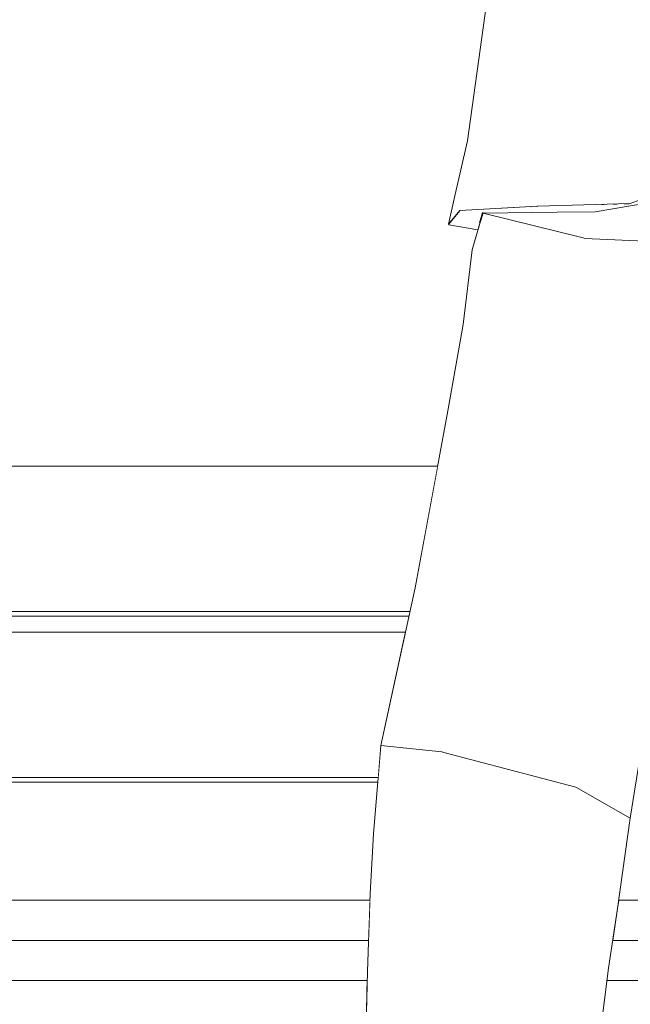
# Model space of a CAD drawing. Header units: millimetres. Extents: x 0 to 650, y -1 to 707.
# Tile 254 of 256: x 501.83 to 505.63, y 446.46 to 452.58. Entities that reach past the tile are written whole.
import ezdxf
from ezdxf.xclip import XClip

# ---------------------------------------------------------------- set-up
doc = ezdxf.new("R2010")
doc.units = ezdxf.units.MM
doc.header["$MEASUREMENT"] = 0
doc.header["$XCLIPFRAME"] = 0
doc.linetypes.add('Wipeout_Contour', pattern=[1000, 0, -1000])
doc.layers.add('Interior - Mobiliário .ARQ', color=7, linetype='Continuous')
doc.layers.add('Parede.ARQ', color=7, linetype='Continuous')

# ---------------------------------------------------------------- blocks, each defined once
blk = doc.blocks.new('Desenho_5_5', base_point=(26.0927, 442.8059))
at = {"color": 254, "linetype": 'Wipeout_Contour', "lineweight": 0, "ltscale": 2032.180308}
blk.add_wipeout([(505.1761, 451.3838), (504.7156, 451.3792), (505.3385, 451.2252)], dxfattribs=at).dxf.layer = 'Interior - Mobiliário .ARQ'
at = {"color": 254, "linetype": 'Wipeout_Contour', "lineweight": 0, "ltscale": 2030.855475}
blk.add_wipeout([(505.1774, 450.5063), (505.0112, 450.0115), (505.6248, 450.4292)], dxfattribs=at).dxf.layer = 'Interior - Mobiliário .ARQ'
at = {"color": 254, "linetype": 'Wipeout_Contour', "lineweight": 0, "ltscale": 2678.681166}
blk.add_wipeout([(489.5989, 448.9015), (489.5989, 448.8729), (504.2546, 448.8729), (504.2609, 448.9015)], dxfattribs=at).dxf.layer = 'Interior - Mobiliário .ARQ'
at = {"color": 254, "linetype": 'Wipeout_Contour', "lineweight": 0, "ltscale": 2675.619895}
blk.add_wipeout([(504.0634, 447.8682), (489.5989, 447.8682), (489.5989, 447.8396), (504.061, 447.8396)], dxfattribs=at).dxf.layer = 'Interior - Mobiliário .ARQ'
at = {"color": 254, "linetype": 'Wipeout_Contour', "lineweight": 0, "ltscale": 2673.201698}
blk.add_wipeout([(489.5989, 446.8559), (504.0035, 446.8559), (504.0122, 447.1059), (489.5989, 447.1059)], dxfattribs=at).dxf.layer = 'Interior - Mobiliário .ARQ'
at = {"color": 254, "linetype": 'Wipeout_Contour', "lineweight": 0, "ltscale": 3376.169545}
blk.add_wipeout([(505.5219, 446.8559), (506.5785, 446.8559), (506.5825, 447.1059), (505.5599, 447.1059), (505.5526, 447.054)], dxfattribs=at).dxf.layer = 'Interior - Mobiliário .ARQ'
at = {"color": 254, "linetype": 'Wipeout_Contour', "lineweight": 0, "ltscale": 59766.370681}
blk.add_wipeout([(489.9989, 446.6059), (479.6078, 446.6059), (479.6078, 442.3059), (517.1078, 442.3059), (517.1078, 446.6059), (507.9964, 446.6059), (507.8406, 445.1437), (507.8028, 444.4001), (507.7712, 443.7709), (507.755, 443.685), (507.6804, 443.4049), (507.7205, 443.2887), (507.7168, 443.1711), (507.7847, 443.1408), (507.792, 443.1335), (507.7944, 443.0561), (507.7866, 443.0377), (507.7272, 443.0291), (507.6407, 443.0274), (507.6364, 443.0022), (507.6022, 442.9681), (507.5546, 442.9528), (507.4706, 442.9267), (507.2296, 442.9127), (507.1989, 442.913), (507.1989, 442.8059), (506.8989, 442.8059), (506.8989, 442.9525), (506.848, 442.9698), (506.8473, 443.0149), (506.8133, 443.0183), (506.7377, 443.059), (506.7378, 443.1283), (506.7448, 443.1364), (506.8168, 443.1801), (506.8256, 443.2671), (506.8276, 443.4655), (506.8199, 443.501), (506.5845, 443.7365), (506.5582, 443.8323), (506.6158, 444.9228), (506.5602, 445.2669), (506.5747, 446.6059), (505.4854, 446.6059), (505.4373, 446.2265), (505.2329, 444.8793), (504.6778, 443.5507), (504.6262, 443.4291), (504.8058, 443.364), (504.7753, 443.3613), (504.747, 443.2748), (504.7661, 443.265), (504.8043, 443.2537), (504.8109, 443.2352), (504.8151, 443.0101), (504.8087, 442.9934), (504.7079, 442.9848), (504.4579, 442.9862), (504.0546, 442.9934), (503.9453, 443.0242), (503.9344, 443.0322), (503.9356, 443.0642), (503.9346, 443.0765), (503.8023, 443.0576), (503.3479, 442.9652), (502.8632, 442.9465), (502.3383, 442.9949), (501.9962, 443.0373), (501.9848, 443.0429), (501.9921, 443.1277), (501.9997, 443.1361), (502.0576, 443.1428), (502.0656, 443.1532), (502.1303, 443.2934), (502.5751, 443.4351), (503.026, 443.6433), (503.2482, 443.8779), (503.2406, 443.9065), (503.2487, 443.9159), (503.5064, 444.083), (503.5666, 444.161), (503.6426, 444.1582), (503.6685, 444.249), (503.6943, 444.3615), (503.963, 445.381), (503.9952, 446.6059), (490.2989, 446.6059), (490.2989, 442.8059), (489.9989, 442.8059)], dxfattribs=at).dxf.layer = 'Parede.ARQ'
at = {"color": 254, "linetype": 'Wipeout_Contour', "lineweight": 0, "ltscale": 2032.751845}
blk.add_wipeout([(505.3385, 451.2252), (505.4132, 451.3872), (505.1761, 451.3838)], dxfattribs=at).dxf.layer = 'Interior - Mobiliário .ARQ'
at = {"color": 254, "linetype": 'Wipeout_Contour', "lineweight": 0, "ltscale": 2030.587483}
blk.add_wipeout([(504.6881, 451.2898), (504.5028, 451.3066), (504.6837, 451.2744)], dxfattribs=at).dxf.layer = 'Interior - Mobiliário .ARQ'
at = {"color": 254, "linetype": 'Wipeout_Contour', "lineweight": 0, "ltscale": 2031.399262}
blk.add_wipeout([(505.2452, 450.9778), (505.2345, 450.981), (505.1659, 450.5094)], dxfattribs=at).dxf.layer = 'Interior - Mobiliário .ARQ'
at = {"color": 254, "linetype": 'Wipeout_Contour', "lineweight": 0, "ltscale": 2032.397348}
blk.add_wipeout([(505.7725, 450.9467), (505.6248, 450.4292), (506.2245, 450.5134)], dxfattribs=at).dxf.layer = 'Interior - Mobiliário .ARQ'
at = {"color": 254, "linetype": 'Wipeout_Contour', "lineweight": 0, "ltscale": 3354.728909}
blk.add_wipeout([(489.5989, 448.9015), (504.2609, 448.9015), (504.2929, 449.049), (504.4335, 449.8059), (489.5989, 449.8059)], dxfattribs=at).dxf.layer = 'Interior - Mobiliário .ARQ'
at = {"color": 254, "linetype": 'Wipeout_Contour', "lineweight": 0, "ltscale": 3350.889503}
blk.add_wipeout([(489.5989, 448.7724), (489.5989, 447.8682), (504.0634, 447.8682), (504.0798, 448.0686), (504.2328, 448.7724)], dxfattribs=at).dxf.layer = 'Interior - Mobiliário .ARQ'
at = {"color": 254, "linetype": 'Wipeout_Contour', "lineweight": 0, "ltscale": 2023.824751}
blk.add_wipeout([(505.0775, 446.9047), (505.4953, 446.6839), (505.1749, 447.2638)], dxfattribs=at).dxf.layer = 'Interior - Mobiliário .ARQ'
at = {"color": 254, "linetype": 'Wipeout_Contour', "lineweight": 0, "ltscale": 2018.942088}
blk.add_wipeout([(504.2399, 446.6582), (503.9701, 445.3793), (504.6386, 445.1363)], dxfattribs=at).dxf.layer = 'Interior - Mobiliário .ARQ'
at = {"color": 254, "linetype": 'Wipeout_Contour', "lineweight": 0, "ltscale": 2032.542358}
blk.add_wipeout([(505.349, 451.2214), (505.4132, 451.3872), (505.3385, 451.2252)], dxfattribs=at).dxf.layer = 'Interior - Mobiliário .ARQ'
at = {"color": 254, "linetype": 'Wipeout_Contour', "lineweight": 0, "ltscale": 2030.778528}
blk.add_wipeout([(504.5028, 451.3066), (504.6881, 451.2898), (504.695, 451.3138)], dxfattribs=at).dxf.layer = 'Interior - Mobiliário .ARQ'
at = {"color": 254, "linetype": 'Wipeout_Contour', "lineweight": 0, "ltscale": 2030.9208}
blk.add_wipeout([(505.1659, 450.5094), (505.1774, 450.5063), (505.2452, 450.9778)], dxfattribs=at).dxf.layer = 'Interior - Mobiliário .ARQ'
at = {"color": 254, "linetype": 'Wipeout_Contour', "lineweight": 0, "ltscale": 2022.858837}
blk.add_wipeout([(504.3254, 447.0988), (505.0775, 446.9047), (504.3854, 447.4687)], dxfattribs=at).dxf.layer = 'Interior - Mobiliário .ARQ'
at = {"color": 254, "linetype": 'Wipeout_Contour', "lineweight": 0, "ltscale": 2023.988957}
blk.add_wipeout([(505.1749, 447.2638), (505.4953, 446.6839), (505.5526, 447.054)], dxfattribs=at).dxf.layer = 'Interior - Mobiliário .ARQ'
at = {"color": 254, "linetype": 'Wipeout_Contour', "lineweight": 0, "ltscale": 2020.770017}
blk.add_wipeout([(504.6386, 445.1363), (504.9709, 446.4587), (504.2399, 446.6582)], dxfattribs=at).dxf.layer = 'Interior - Mobiliário .ARQ'
at = {"color": 254, "linetype": 'Wipeout_Contour', "lineweight": 0, "ltscale": 2030.901032}
blk.add_wipeout([(504.6199, 451.5658), (504.5003, 451.31), (504.5714, 451.394)], dxfattribs=at).dxf.layer = 'Interior - Mobiliário .ARQ'
at = {"color": 254, "linetype": 'Wipeout_Contour', "lineweight": 0, "ltscale": 2032.360573}
blk.add_wipeout([(505.057, 451.4181), (505.175, 451.3872), (505.4132, 451.3907)], dxfattribs=at).dxf.layer = 'Interior - Mobiliário .ARQ'
at = {"color": 254, "linetype": 'Wipeout_Contour', "lineweight": 0, "ltscale": 2031.224561}
blk.add_wipeout([(505.1774, 450.5063), (505.6248, 450.4292), (505.7725, 450.9467)], dxfattribs=at).dxf.layer = 'Interior - Mobiliário .ARQ'
at = {"color": 254, "linetype": 'Wipeout_Contour', "lineweight": 0, "ltscale": 2023.201597}
blk.add_wipeout([(505.1749, 447.2638), (504.3854, 447.4687), (505.0775, 446.9047)], dxfattribs=at).dxf.layer = 'Interior - Mobiliário .ARQ'
at = {"color": 254, "linetype": 'Wipeout_Contour', "lineweight": 0, "ltscale": 2019.784282}
blk.add_wipeout([(503.9701, 445.3793), (504.2399, 446.6582), (504.2293, 446.6608)], dxfattribs=at).dxf.layer = 'Interior - Mobiliário .ARQ'
at = {"color": 254, "linetype": 'Wipeout_Contour', "lineweight": 0, "ltscale": 2022.55132}
blk.add_wipeout([(505.4953, 446.6839), (504.9709, 446.4587), (505.4373, 446.2265)], dxfattribs=at).dxf.layer = 'Interior - Mobiliário .ARQ'
at = {"color": 254, "linetype": 'Wipeout_Contour', "lineweight": 0, "ltscale": 2031.366976}
blk.add_wipeout([(504.5409, 451.4852), (504.5003, 451.31), (504.6199, 451.5658)], dxfattribs=at).dxf.layer = 'Interior - Mobiliário .ARQ'
at = {"color": 254, "linetype": 'Wipeout_Contour', "lineweight": 0, "ltscale": 2032.30493}
blk.add_wipeout([(505.7725, 450.9467), (505.2452, 450.9778), (505.1774, 450.5063)], dxfattribs=at).dxf.layer = 'Interior - Mobiliário .ARQ'
at = {"color": 254, "linetype": 'Wipeout_Contour', "lineweight": 0, "ltscale": 2024.745133}
blk.add_wipeout([(505.1749, 447.2638), (505.5526, 447.054), (505.2936, 447.8099)], dxfattribs=at).dxf.layer = 'Interior - Mobiliário .ARQ'
at = {"color": 254, "linetype": 'Wipeout_Contour', "lineweight": 0, "ltscale": 2022.594797}
blk.add_wipeout([(504.3254, 447.0988), (504.3854, 447.4687), (504.3738, 447.4718)], dxfattribs=at).dxf.layer = 'Interior - Mobiliário .ARQ'
at = {"color": 254, "linetype": 'Wipeout_Contour', "lineweight": 0, "ltscale": 2023.243181}
blk.add_wipeout([(505.0775, 446.9047), (504.9709, 446.4587), (505.4953, 446.6839)], dxfattribs=at).dxf.layer = 'Interior - Mobiliário .ARQ'
at = {"color": 254, "linetype": 'Wipeout_Contour', "lineweight": 0, "ltscale": 2020.225364}
blk.add_wipeout([(503.963, 445.381), (504.2293, 446.6608), (503.9967, 446.6617)], dxfattribs=at).dxf.layer = 'Interior - Mobiliário .ARQ'
at = {"layer": 'Interior - Mobiliário .ARQ', "color": 7, "linetype": 'Continuous', "lineweight": 0}
for p, q in [((505.5219, 446.8559), (506.5785, 446.8559)), ((505.4953, 446.6839), (505.4373, 446.2265))]:
    blk.add_line(p, q, dxfattribs=at)
at = {"layer": 'Parede.ARQ', "color": 8, "linetype": 'Continuous', "lineweight": 0}
for p, q in [((503.9953, 446.6059), (490.2989, 446.6059)), ((506.5747, 446.6059), (505.4854, 446.6059))]:
    blk.add_line(p, q, dxfattribs=at)
at = {"color": 254, "linetype": 'Wipeout_Contour', "lineweight": 0, "ltscale": 2031.402715}
blk.add_wipeout([(504.5714, 451.394), (505.055, 451.4216), (505.1018, 451.5863)], dxfattribs=at).dxf.layer = 'Interior - Mobiliário .ARQ'
at = {"color": 254, "linetype": 'Wipeout_Contour', "lineweight": 0, "ltscale": 2025.291734}
blk.add_wipeout([(505.6317, 447.6163), (505.2936, 447.8099), (505.5526, 447.054)], dxfattribs=at).dxf.layer = 'Interior - Mobiliário .ARQ'
at = {"color": 254, "linetype": 'Wipeout_Contour', "lineweight": 0, "ltscale": 2022.105693}
blk.add_wipeout([(504.314, 447.1017), (504.3254, 447.0988), (504.3738, 447.4718)], dxfattribs=at).dxf.layer = 'Interior - Mobiliário .ARQ'
at = {"color": 254, "linetype": 'Wipeout_Contour', "lineweight": 0, "ltscale": 2021.746354}
blk.add_wipeout([(504.2399, 446.6582), (504.9709, 446.4587), (505.0775, 446.9047)], dxfattribs=at).dxf.layer = 'Interior - Mobiliário .ARQ'
at = {"layer": 'Interior - Mobiliário .ARQ', "color": 7, "linetype": 'Continuous', "lineweight": 0}
for p, q in [((505.5599, 447.1059), (506.5825, 447.1059)), ((505.4953, 446.6839), (505.5526, 447.054))]:
    blk.add_line(p, q, dxfattribs=at)
at = {"color": 254, "linetype": 'Wipeout_Contour', "lineweight": 0, "ltscale": 2032.285877}
blk.add_wipeout([(504.5714, 451.394), (505.1018, 451.5863), (504.6199, 451.5658)], dxfattribs=at).dxf.layer = 'Interior - Mobiliário .ARQ'
at = {"color": 254, "linetype": 'Wipeout_Contour', "lineweight": 0, "ltscale": 2022.276861}
blk.add_wipeout([(504.0347, 447.5184), (504.314, 447.1017), (504.3738, 447.4718)], dxfattribs=at).dxf.layer = 'Interior - Mobiliário .ARQ'
at = {"color": 254, "linetype": 'Wipeout_Contour', "lineweight": 0, "ltscale": 2032.770727}
blk.add_wipeout([(505.7622, 451.6187), (505.055, 451.4216), (505.6307, 451.4386)], dxfattribs=at).dxf.layer = 'Interior - Mobiliário .ARQ'
at = {"color": 254, "linetype": 'Wipeout_Contour', "lineweight": 0, "ltscale": 2021.841381}
blk.add_wipeout([(504.0347, 447.5184), (504.0137, 447.1483), (504.314, 447.1017)], dxfattribs=at).dxf.layer = 'Interior - Mobiliário .ARQ'
at = {"color": 254, "linetype": 'Wipeout_Contour', "lineweight": 0, "ltscale": 2033.531614}
blk.add_wipeout([(505.1018, 451.5863), (505.055, 451.4216), (505.7622, 451.6187)], dxfattribs=at).dxf.layer = 'Interior - Mobiliário .ARQ'
at = {"color": 254, "linetype": 'Wipeout_Contour', "lineweight": 0, "ltscale": 2022.722277}
blk.add_wipeout([(504.0347, 447.5184), (504.3738, 447.4718), (504.0798, 448.0686)], dxfattribs=at).dxf.layer = 'Interior - Mobiliário .ARQ'
at = {"color": 254, "linetype": 'Wipeout_Contour', "lineweight": 0, "ltscale": 2022.338743}
blk.add_wipeout([(505.0775, 446.9047), (504.3254, 447.0988), (504.2399, 446.6582)], dxfattribs=at).dxf.layer = 'Interior - Mobiliário .ARQ'
at = {"color": 254, "linetype": 'Wipeout_Contour', "lineweight": 0, "ltscale": 2034.339956}
blk.add_wipeout([(505.6307, 451.4386), (506.1413, 451.6232), (506.1635, 451.7379)], dxfattribs=at).dxf.layer = 'Interior - Mobiliário .ARQ'
at = {"color": 254, "linetype": 'Wipeout_Contour', "lineweight": 0, "ltscale": 2023.464236}
blk.add_wipeout([(504.0798, 448.0686), (504.3738, 447.4718), (504.4591, 448.0278)], dxfattribs=at).dxf.layer = 'Interior - Mobiliário .ARQ'
at = {"color": 254, "linetype": 'Wipeout_Contour', "lineweight": 0, "ltscale": 2021.169533}
blk.add_wipeout([(504.2293, 446.6608), (504.2399, 446.6582), (504.3254, 447.0988)], dxfattribs=at).dxf.layer = 'Interior - Mobiliário .ARQ'
at = {"layer": 'Interior - Mobiliário .ARQ', "color": 7, "linetype": 'Continuous', "lineweight": 0}
for p, q in [((504.0634, 447.8682), (489.5989, 447.8682)), ((504.061, 447.8396), (490.3009, 447.8396))]:
    blk.add_line(p, q, dxfattribs=at)
at = {"color": 254, "linetype": 'Wipeout_Contour', "lineweight": 0, "ltscale": 2034.574841}
blk.add_wipeout([(506.1635, 451.7379), (505.7622, 451.6187), (505.6307, 451.4386)], dxfattribs=at).dxf.layer = 'Interior - Mobiliário .ARQ'
at = {"color": 254, "linetype": 'Wipeout_Contour', "lineweight": 0, "ltscale": 2023.158551}
blk.add_wipeout([(504.4591, 448.0278), (504.3738, 447.4718), (504.3854, 447.4687)], dxfattribs=at).dxf.layer = 'Interior - Mobiliário .ARQ'
at = {"color": 254, "linetype": 'Wipeout_Contour', "lineweight": 0, "ltscale": 2021.596929}
blk.add_wipeout([(504.3254, 447.0988), (504.314, 447.1017), (504.2293, 446.6608)], dxfattribs=at).dxf.layer = 'Interior - Mobiliário .ARQ'
at = {"color": 254, "linetype": 'Wipeout_Contour', "lineweight": 0, "ltscale": 2033.40911}
blk.add_wipeout([(505.1018, 451.5863), (505.7622, 451.6187), (505.2118, 451.9111)], dxfattribs=at).dxf.layer = 'Interior - Mobiliário .ARQ'
at = {"color": 254, "linetype": 'Wipeout_Contour', "lineweight": 0, "ltscale": 2032.919793}
blk.add_wipeout([(505.6307, 451.4386), (505.057, 451.4181), (505.6319, 451.4354)], dxfattribs=at).dxf.layer = 'Interior - Mobiliário .ARQ'
at = {"color": 254, "linetype": 'Wipeout_Contour', "lineweight": 0, "ltscale": 2023.710949}
blk.add_wipeout([(504.3854, 447.4687), (504.4708, 448.0246), (504.4591, 448.0278)], dxfattribs=at).dxf.layer = 'Interior - Mobiliário .ARQ'
at = {"color": 254, "linetype": 'Wipeout_Contour', "lineweight": 0, "ltscale": 2020.513983}
blk.add_wipeout([(504.314, 447.1017), (503.9967, 446.6617), (504.2293, 446.6608)], dxfattribs=at).dxf.layer = 'Interior - Mobiliário .ARQ'
at = {"color": 254, "linetype": 'Wipeout_Contour', "lineweight": 0, "ltscale": 2034.261841}
blk.add_wipeout([(505.8936, 451.9742), (505.2118, 451.9111), (505.7622, 451.6187)], dxfattribs=at).dxf.layer = 'Interior - Mobiliário .ARQ'
at = {"color": 254, "linetype": 'Wipeout_Contour', "lineweight": 0, "ltscale": 2033.525464}
blk.add_wipeout([(505.6319, 451.4354), (505.4132, 451.3907), (505.7716, 451.4479)], dxfattribs=at).dxf.layer = 'Interior - Mobiliário .ARQ'
at = {"color": 254, "linetype": 'Wipeout_Contour', "lineweight": 0, "ltscale": 2031.688482}
blk.add_wipeout([(505.055, 451.4216), (504.5736, 451.3908), (505.057, 451.4181)], dxfattribs=at).dxf.layer = 'Interior - Mobiliário .ARQ'
at = {"color": 254, "linetype": 'Wipeout_Contour', "lineweight": 0, "ltscale": 2023.821832}
blk.add_wipeout([(504.4708, 448.0246), (504.3854, 447.4687), (505.1749, 447.2638)], dxfattribs=at).dxf.layer = 'Interior - Mobiliário .ARQ'
at = {"color": 254, "linetype": 'Wipeout_Contour', "lineweight": 0, "ltscale": 2021.782615}
blk.add_wipeout([(503.9967, 446.6617), (504.314, 447.1017), (504.0137, 447.1483)], dxfattribs=at).dxf.layer = 'Interior - Mobiliário .ARQ'
at = {"layer": 'Interior - Mobiliário .ARQ', "color": 7, "linetype": 'Continuous', "lineweight": 0}
for p, q in [((504.0137, 447.1483), (504.0347, 447.5184)), ((504.0137, 447.1483), (503.9967, 446.6617)), ((489.5989, 447.1059), (504.0122, 447.1059)), ((489.5989, 446.8559), (504.0035, 446.8559)), ((503.9967, 446.6617), (503.963, 445.381))]:
    blk.add_line(p, q, dxfattribs=at)
at = {"color": 254, "linetype": 'Wipeout_Contour', "lineweight": 0, "ltscale": 2033.024708}
blk.add_wipeout([(504.6199, 451.5658), (505.2118, 451.9111), (504.7191, 451.9001)], dxfattribs=at).dxf.layer = 'Interior - Mobiliário .ARQ'
at = {"color": 254, "linetype": 'Wipeout_Contour', "lineweight": 0, "ltscale": 2031.499185}
blk.add_wipeout([(505.057, 451.4181), (504.5736, 451.3908), (504.7133, 451.3826)], dxfattribs=at).dxf.layer = 'Interior - Mobiliário .ARQ'
at = {"color": 254, "linetype": 'Wipeout_Contour', "lineweight": 0, "ltscale": 2024.465802}
blk.add_wipeout([(505.1749, 447.2638), (505.2936, 447.8099), (504.4708, 448.0246)], dxfattribs=at).dxf.layer = 'Interior - Mobiliário .ARQ'
at = {"color": 254, "linetype": 'Wipeout_Contour', "lineweight": 0, "ltscale": 2032.012741}
blk.add_wipeout([(504.6199, 451.5658), (505.1018, 451.5863), (505.2118, 451.9111)], dxfattribs=at).dxf.layer = 'Interior - Mobiliário .ARQ'
at = {"color": 254, "linetype": 'Wipeout_Contour', "lineweight": 0, "ltscale": 2031.537069}
blk.add_wipeout([(504.7133, 451.3826), (505.175, 451.3872), (505.057, 451.4181)], dxfattribs=at).dxf.layer = 'Interior - Mobiliário .ARQ'
at = {"color": 254, "linetype": 'Wipeout_Contour', "lineweight": 0, "ltscale": 2026.184836}
blk.add_wipeout([(505.7867, 448.5912), (505.2936, 447.8099), (505.6317, 447.6163)], dxfattribs=at).dxf.layer = 'Interior - Mobiliário .ARQ'
at = {"layer": 'Interior - Mobiliário .ARQ', "color": 7, "linetype": 'Continuous', "lineweight": 0}
blk.add_line((505.6317, 447.6163), (505.5526, 447.054), dxfattribs=at)
at = {"color": 254, "linetype": 'Wipeout_Contour', "lineweight": 0, "ltscale": 2034.571267}
blk.add_wipeout([(505.2118, 451.9111), (505.8936, 451.9742), (505.8295, 452.875)], dxfattribs=at).dxf.layer = 'Interior - Mobiliário .ARQ'
at = {"color": 254, "linetype": 'Wipeout_Contour', "lineweight": 0, "ltscale": 2032.530733}
blk.add_wipeout([(504.6199, 451.5658), (504.7191, 451.9001), (504.62, 451.8284)], dxfattribs=at).dxf.layer = 'Interior - Mobiliário .ARQ'
at = {"color": 254, "linetype": 'Wipeout_Contour', "lineweight": 0, "ltscale": 2032.851546}
blk.add_wipeout([(505.057, 451.4181), (505.4132, 451.3907), (505.6319, 451.4354)], dxfattribs=at).dxf.layer = 'Interior - Mobiliário .ARQ'
at = {"color": 254, "linetype": 'Wipeout_Contour', "lineweight": 0, "ltscale": 2030.529372}
blk.add_wipeout([(504.7133, 451.3826), (504.5028, 451.3066), (504.6942, 451.3173)], dxfattribs=at).dxf.layer = 'Interior - Mobiliário .ARQ'
at = {"color": 254, "linetype": 'Wipeout_Contour', "lineweight": 0, "ltscale": 2035.7711}
blk.add_wipeout([(505.8295, 452.875), (505.2584, 452.7501), (505.2118, 451.9111)], dxfattribs=at).dxf.layer = 'Interior - Mobiliário .ARQ'
at = {"color": 254, "linetype": 'Wipeout_Contour', "lineweight": 0, "ltscale": 2031.010822}
blk.add_wipeout([(504.5409, 451.4852), (504.6199, 451.5658), (504.62, 451.8284)], dxfattribs=at).dxf.layer = 'Interior - Mobiliário .ARQ'
at = {"color": 254, "linetype": 'Wipeout_Contour', "lineweight": 0, "ltscale": 2033.441933}
blk.add_wipeout([(505.899, 451.197), (505.782, 451.4488), (505.4132, 451.3872)], dxfattribs=at).dxf.layer = 'Interior - Mobiliário .ARQ'
at = {"color": 254, "linetype": 'Wipeout_Contour', "lineweight": 0, "ltscale": 2031.423044}
blk.add_wipeout([(504.5736, 451.3908), (504.5028, 451.3066), (504.7133, 451.3826)], dxfattribs=at).dxf.layer = 'Interior - Mobiliário .ARQ'
at = {"layer": 'Interior - Mobiliário .ARQ', "color": 7, "linetype": 'Continuous', "lineweight": 0}
for p, q in [((505.6307, 451.4386), (506.1413, 451.6232)), ((504.5409, 451.4852), (504.5003, 451.31)), ((505.055, 451.4216), (505.6307, 451.4386)), ((504.5003, 451.31), (504.5714, 451.394)), ((504.5003, 451.31), (504.5028, 451.3066))]:
    blk.add_line(p, q, dxfattribs=at)
at = {"color": 254, "linetype": 'Wipeout_Contour', "lineweight": 0, "ltscale": 2032.567626}
blk.add_wipeout([(504.8176, 452.6588), (504.62, 451.8284), (504.7191, 451.9001)], dxfattribs=at).dxf.layer = 'Interior - Mobiliário .ARQ'
at = {"color": 254, "linetype": 'Wipeout_Contour', "lineweight": 0, "ltscale": 2031.071585}
blk.add_wipeout([(504.695, 451.3138), (504.6477, 451.1495), (504.7156, 451.3792)], dxfattribs=at).dxf.layer = 'Interior - Mobiliário .ARQ'
at = {"color": 254, "linetype": 'Wipeout_Contour', "lineweight": 0, "ltscale": 2033.029153}
blk.add_wipeout([(505.4132, 451.3872), (505.349, 451.2214), (505.899, 451.197)], dxfattribs=at).dxf.layer = 'Interior - Mobiliário .ARQ'
at = {"layer": 'Interior - Mobiliário .ARQ', "color": 7, "linetype": 'Continuous', "lineweight": 0}
blk.add_line((505.4132, 451.3872), (505.782, 451.4488), dxfattribs=at)
at = {"color": 254, "linetype": 'Wipeout_Contour', "lineweight": 0, "ltscale": 2033.625113}
blk.add_wipeout([(504.62, 451.8284), (504.8176, 452.6588), (504.7377, 452.6793)], dxfattribs=at).dxf.layer = 'Interior - Mobiliário .ARQ'
at = {"color": 254, "linetype": 'Wipeout_Contour', "lineweight": 0, "ltscale": 2031.287187}
blk.add_wipeout([(504.7133, 451.3826), (504.695, 451.3138), (504.7156, 451.3792)], dxfattribs=at).dxf.layer = 'Interior - Mobiliário .ARQ'
at = {"layer": 'Interior - Mobiliário .ARQ', "color": 7, "linetype": 'Continuous', "lineweight": 0}
blk.add_line((504.5409, 451.4852), (504.62, 451.8284), dxfattribs=at)
at = {"color": 254, "linetype": 'Wipeout_Contour', "lineweight": 0, "ltscale": 2033.240355}
blk.add_wipeout([(504.7191, 451.9001), (505.2118, 451.9111), (504.8176, 452.6588)], dxfattribs=at).dxf.layer = 'Interior - Mobiliário .ARQ'
at = {"color": 254, "linetype": 'Wipeout_Contour', "lineweight": 0, "ltscale": 2031.647178}
blk.add_wipeout([(505.3385, 451.2252), (504.7156, 451.3792), (505.2345, 450.981)], dxfattribs=at).dxf.layer = 'Interior - Mobiliário .ARQ'
at = {"layer": 'Interior - Mobiliário .ARQ', "color": 7, "linetype": 'Continuous', "lineweight": 0}
blk.add_line((504.62, 451.8284), (504.7377, 452.6793), dxfattribs=at)
at = {"color": 254, "linetype": 'Wipeout_Contour', "lineweight": 0, "ltscale": 2034.276637}
blk.add_wipeout([(504.8176, 452.6588), (505.2118, 451.9111), (505.2584, 452.7501)], dxfattribs=at).dxf.layer = 'Interior - Mobiliário .ARQ'
at = {"color": 254, "linetype": 'Wipeout_Contour', "lineweight": 0, "ltscale": 2031.489952}
blk.add_wipeout([(504.7156, 451.3792), (504.6477, 451.1495), (505.2345, 450.981)], dxfattribs=at).dxf.layer = 'Interior - Mobiliário .ARQ'
at = {"color": 254, "linetype": 'Wipeout_Contour', "lineweight": 0, "ltscale": 2033.037902}
blk.add_wipeout([(505.7725, 450.9467), (505.899, 451.197), (505.349, 451.2214)], dxfattribs=at).dxf.layer = 'Interior - Mobiliário .ARQ'
at = {"layer": 'Interior - Mobiliário .ARQ', "color": 7, "linetype": 'Continuous', "lineweight": 0}
for p, q in [((504.5714, 451.394), (505.055, 451.4216)), ((504.7133, 451.3826), (504.6942, 451.3173)), ((504.695, 451.3138), (504.7156, 451.3792)), ((504.7133, 451.3826), (504.7156, 451.3792)), ((504.7156, 451.3792), (505.1761, 451.3838)), ((505.1761, 451.3838), (505.4132, 451.3872)), ((504.6837, 451.2744), (504.5028, 451.3066)), ((504.6942, 451.3173), (504.695, 451.3138))]:
    blk.add_line(p, q, dxfattribs=at)
at = {"color": 254, "linetype": 'Wipeout_Contour', "lineweight": 0, "ltscale": 2032.300488}
blk.add_wipeout([(505.349, 451.2214), (505.2452, 450.9778), (505.7725, 450.9467)], dxfattribs=at).dxf.layer = 'Interior - Mobiliário .ARQ'
at = {"color": 254, "linetype": 'Wipeout_Contour', "lineweight": 0, "ltscale": 2032.219659}
blk.add_wipeout([(505.2452, 450.9778), (505.349, 451.2214), (505.3385, 451.2252)], dxfattribs=at).dxf.layer = 'Interior - Mobiliário .ARQ'
at = {"color": 254, "linetype": 'Wipeout_Contour', "lineweight": 0, "ltscale": 2031.920433}
blk.add_wipeout([(505.3385, 451.2252), (505.2345, 450.981), (505.2452, 450.9778)], dxfattribs=at).dxf.layer = 'Interior - Mobiliário .ARQ'
at = {"layer": 'Interior - Mobiliário .ARQ', "color": 7, "linetype": 'Continuous', "lineweight": 0}
for p, q in [((504.7156, 451.3792), (505.3385, 451.2252)), ((505.3385, 451.2252), (505.349, 451.2214)), ((505.349, 451.2214), (505.899, 451.197))]:
    blk.add_line(p, q, dxfattribs=at)
at = {"color": 254, "linetype": 'Wipeout_Contour', "lineweight": 0, "ltscale": 2030.283556}
blk.add_wipeout([(505.2345, 450.981), (504.5914, 450.686), (505.1659, 450.5094)], dxfattribs=at).dxf.layer = 'Interior - Mobiliário .ARQ'
at = {"color": 254, "linetype": 'Wipeout_Contour', "lineweight": 0, "ltscale": 2031.098793}
blk.add_wipeout([(504.6477, 451.1495), (504.5914, 450.686), (505.2345, 450.981)], dxfattribs=at).dxf.layer = 'Interior - Mobiliário .ARQ'
at = {"color": 254, "linetype": 'Wipeout_Contour', "lineweight": 0, "ltscale": 2029.07418}
blk.add_wipeout([(504.4971, 450.1487), (504.9985, 450.0152), (505.1659, 450.5094)], dxfattribs=at).dxf.layer = 'Interior - Mobiliário .ARQ'
at = {"layer": 'Interior - Mobiliário .ARQ', "color": 7, "linetype": 'Continuous', "lineweight": 0}
blk.add_line((504.695, 451.3138), (504.6477, 451.1495), dxfattribs=at)
at = {"color": 254, "linetype": 'Wipeout_Contour', "lineweight": 0, "ltscale": 2029.938205}
blk.add_wipeout([(504.5914, 450.686), (504.4971, 450.1487), (505.1659, 450.5094)], dxfattribs=at).dxf.layer = 'Interior - Mobiliário .ARQ'
at = {"layer": 'Interior - Mobiliário .ARQ', "color": 7, "linetype": 'Continuous', "lineweight": 0}
blk.add_line((504.6477, 451.1495), (504.5914, 450.686), dxfattribs=at)
at = {"color": 254, "linetype": 'Wipeout_Contour', "lineweight": 0, "ltscale": 2030.163247}
blk.add_wipeout([(505.1774, 450.5063), (505.1659, 450.5094), (504.9985, 450.0152)], dxfattribs=at).dxf.layer = 'Interior - Mobiliário .ARQ'
at = {"color": 254, "linetype": 'Wipeout_Contour', "lineweight": 0, "ltscale": 2029.705729}
blk.add_wipeout([(504.9985, 450.0152), (505.0112, 450.0115), (505.1774, 450.5063)], dxfattribs=at).dxf.layer = 'Interior - Mobiliário .ARQ'
at = {"color": 254, "linetype": 'Wipeout_Contour', "lineweight": 0, "ltscale": 2030.721834}
blk.add_wipeout([(505.0112, 450.0115), (505.9444, 449.8679), (506.2245, 450.5134)], dxfattribs=at).dxf.layer = 'Interior - Mobiliário .ARQ'
at = {"color": 254, "linetype": 'Wipeout_Contour', "lineweight": 0, "ltscale": 2031.459081}
blk.add_wipeout([(506.2245, 450.5134), (505.6248, 450.4292), (505.0112, 450.0115)], dxfattribs=at).dxf.layer = 'Interior - Mobiliário .ARQ'
at = {"color": 254, "linetype": 'Wipeout_Contour', "lineweight": 0, "ltscale": 2027.806223}
blk.add_wipeout([(505.0112, 450.0115), (504.7145, 449.01), (505.4987, 448.7796)], dxfattribs=at).dxf.layer = 'Interior - Mobiliário .ARQ'
at = {"color": 254, "linetype": 'Wipeout_Contour', "lineweight": 0, "ltscale": 2029.650654}
blk.add_wipeout([(505.4987, 448.7796), (505.9444, 449.8679), (505.0112, 450.0115)], dxfattribs=at).dxf.layer = 'Interior - Mobiliário .ARQ'
at = {"color": 254, "linetype": 'Wipeout_Contour', "lineweight": 0, "ltscale": 2027.46167}
blk.add_wipeout([(505.4987, 448.7796), (505.2936, 447.8099), (505.7867, 448.5912)], dxfattribs=at).dxf.layer = 'Interior - Mobiliário .ARQ'
at = {"color": 254, "linetype": 'Wipeout_Contour', "lineweight": 0, "ltscale": 2025.341185}
blk.add_wipeout([(504.7145, 449.01), (504.4708, 448.0246), (505.2936, 447.8099)], dxfattribs=at).dxf.layer = 'Interior - Mobiliário .ARQ'
at = {"color": 254, "linetype": 'Wipeout_Contour', "lineweight": 0, "ltscale": 2026.69826}
blk.add_wipeout([(505.2936, 447.8099), (505.4987, 448.7796), (504.7145, 449.01)], dxfattribs=at).dxf.layer = 'Interior - Mobiliário .ARQ'
at = {"layer": 'Interior - Mobiliário .ARQ', "color": 7, "linetype": 'Continuous', "lineweight": 0}
blk.add_line((505.2936, 447.8099), (505.6317, 447.6163), dxfattribs=at)
at = {"color": 254, "linetype": 'Wipeout_Contour', "lineweight": 0, "ltscale": 2028.705686}
blk.add_wipeout([(505.9444, 449.8679), (505.4987, 448.7796), (505.7867, 448.5912)], dxfattribs=at).dxf.layer = 'Interior - Mobiliário .ARQ'
at = {"color": 254, "linetype": 'Wipeout_Contour', "lineweight": 0, "ltscale": 2025.84424}
blk.add_wipeout([(504.2929, 449.049), (504.4591, 448.0278), (504.7032, 449.0132)], dxfattribs=at).dxf.layer = 'Interior - Mobiliário .ARQ'
at = {"layer": 'Interior - Mobiliário .ARQ', "color": 7, "linetype": 'Continuous', "lineweight": 0}
blk.add_line((505.6317, 447.6163), (505.7867, 448.5912), dxfattribs=at)
at = {"color": 254, "linetype": 'Wipeout_Contour', "lineweight": 0, "ltscale": 2024.018621}
blk.add_wipeout([(504.2929, 449.049), (504.0798, 448.0686), (504.4591, 448.0278)], dxfattribs=at).dxf.layer = 'Interior - Mobiliário .ARQ'
at = {"layer": 'Interior - Mobiliário .ARQ', "color": 7, "linetype": 'Continuous', "lineweight": 0}
for p, q in [((504.2609, 448.9015), (489.5989, 448.9015)), ((504.2546, 448.8729), (490.3009, 448.8729)), ((504.2328, 448.7724), (489.5989, 448.7724)), ((504.0347, 447.5184), (504.0798, 448.0686))]:
    blk.add_line(p, q, dxfattribs=at)
at = {"color": 254, "linetype": 'Wipeout_Contour', "lineweight": 0, "ltscale": 2028.199056}
blk.add_wipeout([(504.2929, 449.049), (504.9985, 450.0152), (504.4971, 450.1487)], dxfattribs=at).dxf.layer = 'Interior - Mobiliário .ARQ'
at = {"layer": 'Interior - Mobiliário .ARQ', "color": 7, "linetype": 'Continuous', "lineweight": 0}
blk.add_line((504.5914, 450.686), (504.4971, 450.1487), dxfattribs=at)
at = {"color": 254, "linetype": 'Wipeout_Contour', "lineweight": 0, "ltscale": 2026.819109}
blk.add_wipeout([(504.9985, 450.0152), (504.2929, 449.049), (504.7032, 449.0132)], dxfattribs=at).dxf.layer = 'Interior - Mobiliário .ARQ'
at = {"layer": 'Interior - Mobiliário .ARQ', "color": 7, "linetype": 'Continuous', "lineweight": 0}
for p, q in [((504.4971, 450.1487), (504.2929, 449.049)), ((504.4335, 449.8059), (489.5989, 449.8059)), ((504.2929, 449.049), (504.0798, 448.0686))]:
    blk.add_line(p, q, dxfattribs=at)
at = {"color": 254, "linetype": 'Wipeout_Contour', "lineweight": 0, "ltscale": 2027.492686}
blk.add_wipeout([(504.9985, 450.0152), (504.7032, 449.0132), (504.7145, 449.01)], dxfattribs=at).dxf.layer = 'Interior - Mobiliário .ARQ'
at = {"color": 254, "linetype": 'Wipeout_Contour', "lineweight": 0, "ltscale": 2028.360467}
blk.add_wipeout([(504.7145, 449.01), (505.0112, 450.0115), (504.9985, 450.0152)], dxfattribs=at).dxf.layer = 'Interior - Mobiliário .ARQ'
at = {"color": 254, "linetype": 'Wipeout_Contour', "lineweight": 0, "ltscale": 2024.932976}
blk.add_wipeout([(504.4591, 448.0278), (504.4708, 448.0246), (504.7145, 449.01)], dxfattribs=at).dxf.layer = 'Interior - Mobiliário .ARQ'
at = {"color": 254, "linetype": 'Wipeout_Contour', "lineweight": 0, "ltscale": 2025.74347}
blk.add_wipeout([(504.7145, 449.01), (504.7032, 449.0132), (504.4591, 448.0278)], dxfattribs=at).dxf.layer = 'Interior - Mobiliário .ARQ'
at = {"layer": 'Interior - Mobiliário .ARQ', "color": 7, "linetype": 'Continuous', "lineweight": 0}
for p, q in [((504.4591, 448.0278), (504.0798, 448.0686)), ((504.4708, 448.0246), (504.4591, 448.0278)), ((505.2936, 447.8099), (504.4708, 448.0246))]:
    blk.add_line(p, q, dxfattribs=at)

msp = doc.modelspace()

# ---------------------------------------------------------------- block references
at = {"color": 7, "linetype": 'Continuous', "lineweight": 0}
ref = msp.add_blockref('Desenho_5_5', (26.0927, 442.8059), dxfattribs=at)
XClip(ref).set_block_clipping_path([(360.0636904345, 428.2751855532), (639.463055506, 506.7925253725)])

doc.saveas('drawing.dxf')
